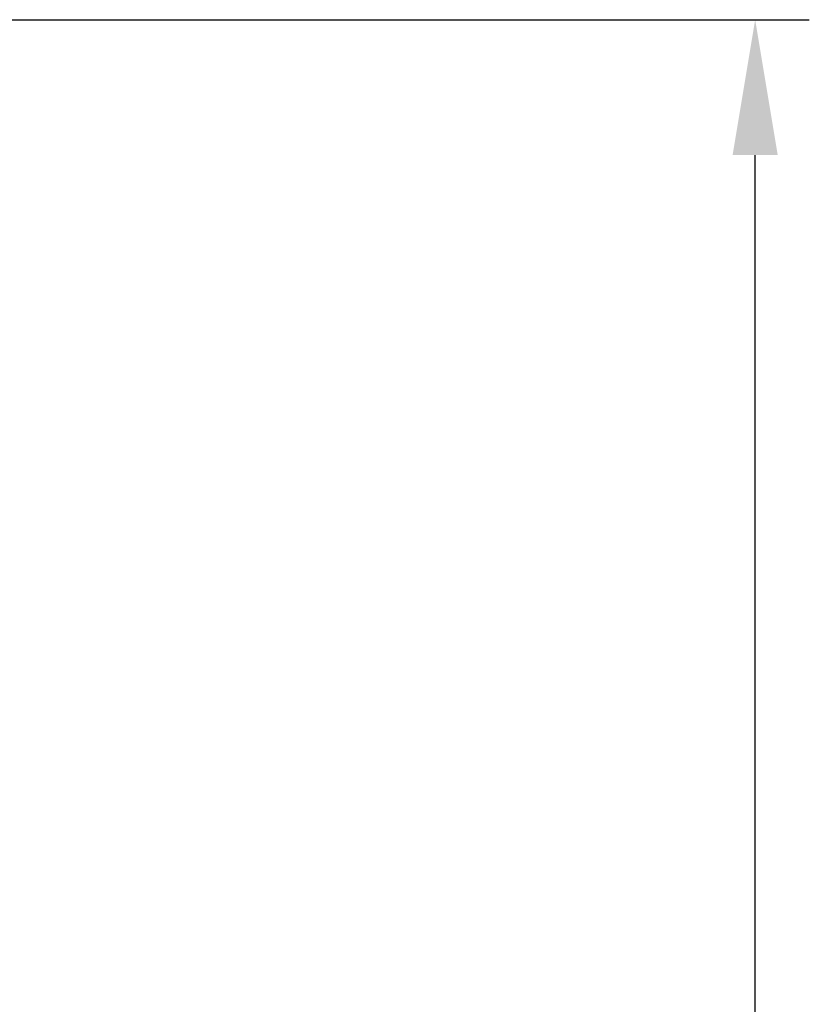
# Model space of a CAD drawing. Extents: x 0 to 840, y 0 to 594.
# Tile 46 of 84: x 624 to 639, y 458 to 476. Entities that reach past the tile are written whole.
import ezdxf

# ---------------------------------------------------------------- set-up
doc = ezdxf.new("R2010")
doc.units = 0
doc.header["$LTSCALE"] = 25.4
doc.header["$MEASUREMENT"] = 0
doc.layers.get('0').update_dxf_attribs({"linetype": 'CONTINUOUS'})
doc.layers.get('Defpoints').update_dxf_attribs({"linetype": 'CONTINUOUS'})
doc.styles.add('ROMANS', font='romans')
doc.dimstyles.new('QUOTE 0.01', dxfattribs={"dimscale": 0, "dimtxt": 3, "dimasz": 2.5, "dimexe": 1, "dimexo": 1, "dimgap": 1.2, "dimtad": 1, "dimdsep": 46, "dimtxsty": 'ROMANS', "dimcen": 3, "dimclrd": 1, "dimclre": 1, "dimclrt": 7, "dimadec": 1, "dimazin": 2, "dimtfac": 0.6, "dimtmove": 0, "dimatfit": 3, "dimfxl": 0, "dimtolj": 1, "dimarcsym": 0})

# ---------------------------------------------------------------- blocks, each defined once
blk = doc.blocks.new('*D26')
at = {"color": 1, "linetype": 'Continuous', "lineweight": -2}
for p, q in [((576.109, 476.405), (638.94, 476.405)), ((637.94, 385.405), (637.94, 473.905)), ((593.609, 382.905), (638.94, 382.905))]:
    blk.add_line(p, q, dxfattribs=at)
at = {"color": 1, "linetype": 'Continuous', "lineweight": 0}
for points in [[(637.523, 473.905), (638.356, 473.905), (637.94, 476.405)], [(637.523, 385.405), (638.356, 385.405), (637.94, 382.905)]]:
    blk.add_solid(points, dxfattribs=at)
at = {"layer": 'Defpoints', "color": 0, "linetype": 'Continuous', "lineweight": 0}
for p in [(575.109, 476.405), (637.94, 476.405), (592.609, 382.905)]:
    blk.add_point(p, dxfattribs=at)
at = {"color": 7, "linetype": 'Continuous', "lineweight": 0, "insert": (635.24, 429.655), "char_height": 3, "attachment_point": 5, "rotation": 90, "style": 'ROMANS'}
blk.add_mtext('\\A1;93.5', dxfattribs=at)

msp = doc.modelspace()

# ---------------------------------------------------------------- dimensions: what is measured, and where the dimension line sits
at = {"linetype": 'Continuous', "lineweight": 0}
dim = msp.add_linear_dim(base=(637.94, 476.405), p1=(592.609, 382.905), p2=(575.109, 476.405), angle=90, dimstyle='QUOTE 0.01', override={"dimscale": 1}, dxfattribs=at)
dim.commit()
dim.dimension.update_dxf_attribs({"geometry": '*D26', "text_midpoint": (635.24, 429.655)})

doc.saveas('drawing.dxf')
